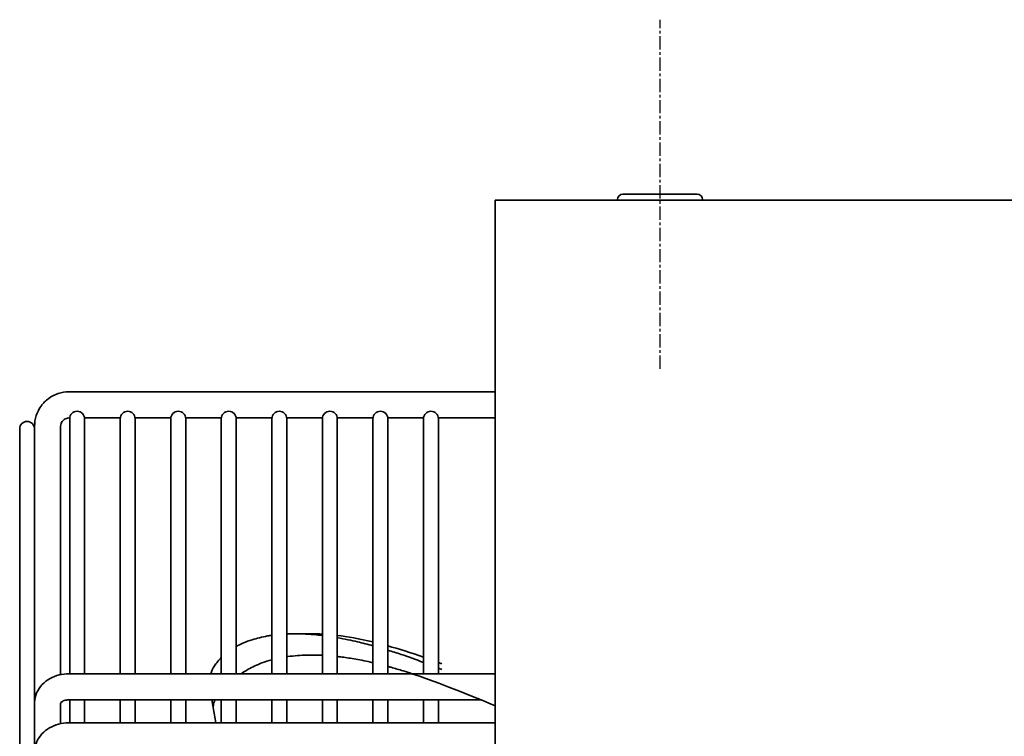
# Model space of a CAD drawing. Extents: x 1965 to 12366, y 538 to 8452.
# Tile 17 of 33: x 8793 to 8978, y 2919 to 3054. Entities that reach past the tile are written whole.
import ezdxf

# ---------------------------------------------------------------- set-up
doc = ezdxf.new("R2010")
doc.units = 0
doc.header["$LTSCALE"] = 2
doc.linetypes.add('CENTER', pattern=[2, 1.25, -0.25, 0.25, -0.25])
doc.layers.add('CENTER', color=1, linetype='CENTER')
doc.layers.add('Visible', color=7, linetype='CONTINUOUS', lineweight=35)

msp = doc.modelspace()

# ---------------------------------------------------------------- linework, layer by layer
at = {"layer": 'CENTER'}
msp.add_line((8913.49, 2987.99), (8913.49, 3053.59), dxfattribs=at)
at = {"layer": 'Visible'}
for p, q in [((8906.49, 3020.79), (8920.49, 3020.79)), ((9463.99, 3019.69), (8882.49, 3019.69)), ((8882.49, 3019.69), (8882.49, 2460.69)), ((8905.49, 3019.69), (8905.49, 3019.79)), ((8921.49, 3019.69), (8921.49, 3019.79)), ((8802.39, 2983.64), (8882.49, 2983.64)), ((8802.39, 2978.74), (8802.55, 2978.74)), ((8802.54, 2978.59), (8802.54, 2930.68)), ((8805.34, 2978.74), (8812.05, 2978.74)), ((8805.34, 2930.68), (8805.34, 2978.59)), ((8812.04, 2978.59), (8812.04, 2930.68)), ((8814.84, 2978.74), (8821.55, 2978.74)), ((8814.84, 2930.68), (8814.84, 2978.59)), ((8821.54, 2978.59), (8821.54, 2930.68)), ((8824.34, 2978.74), (8831.05, 2978.74)), ((8824.34, 2930.68), (8824.34, 2978.59)), ((8831.04, 2978.59), (8831.04, 2930.68)), ((8833.84, 2978.74), (8840.55, 2978.74)), ((8833.84, 2930.68), (8833.84, 2978.59)), ((8840.54, 2978.59), (8840.54, 2930.68)), ((8843.34, 2978.74), (8850.05, 2978.74)), ((8843.34, 2930.68), (8843.34, 2978.59)), ((8850.04, 2978.59), (8850.04, 2930.68)), ((8852.84, 2978.74), (8859.55, 2978.74)), ((8852.84, 2930.68), (8852.84, 2978.59)), ((8859.54, 2978.59), (8859.54, 2930.68)), ((8862.34, 2978.74), (8869.05, 2978.74)), ((8862.34, 2930.68), (8862.34, 2978.59)), ((8869.04, 2978.59), (8869.04, 2930.68)), ((8871.84, 2978.74), (8882.49, 2978.74)), ((8871.84, 2930.68), (8871.84, 2978.59)), ((8793.14, 2976.69), (8793.14, 2482.69)), ((8795.94, 2976.69), (8795.94, 2977.2)), ((8795.94, 2925.15), (8795.94, 2976.69)), ((8800.84, 2930.52), (8800.84, 2977.2)), ((8848.05, 2938.19), (8844.94, 2938.19)), ((8882.49, 2930.68), (8802.39, 2930.68)), ((8879.81, 2925.78), (8802.39, 2925.78)), ((8802.54, 2925.78), (8802.54, 2921.44)), ((8805.34, 2921.44), (8805.34, 2925.78)), ((8812.04, 2925.78), (8812.04, 2921.44)), ((8814.84, 2921.44), (8814.84, 2925.78)), ((8821.54, 2925.78), (8821.54, 2921.44)), ((8824.34, 2921.44), (8824.34, 2925.78)), ((8831.04, 2925.78), (8831.04, 2921.44)), ((8833.84, 2921.44), (8833.84, 2925.78)), ((8840.54, 2925.78), (8840.54, 2921.44)), ((8843.34, 2921.44), (8843.34, 2925.78)), ((8850.04, 2925.78), (8850.04, 2921.44)), ((8852.84, 2921.44), (8852.84, 2925.78)), ((8859.54, 2925.78), (8859.54, 2921.44)), ((8862.34, 2921.44), (8862.34, 2925.78)), ((8869.04, 2925.78), (8869.04, 2921.44)), ((8871.84, 2921.44), (8871.84, 2925.78)), ((8795.94, 2925.15), (8795.94, 2923.72)), ((8800.84, 2925.14), (8800.84, 2921.28)), ((8795.94, 2915.94), (8795.94, 2923.72)), ((8802.39, 2921.44), (8882.49, 2921.44))]:
    msp.add_line(p, q, dxfattribs=at)
for centre, radius, start, end in [((8906.49, 3019.79), 1, 90, 180), ((8920.49, 3019.79), 1, 0, 90), ((8803.94, 2978.59), 1.4, 0, 180), ((8813.44, 2978.59), 1.4, 0, 180), ((8822.94, 2978.59), 1.4, 0, 180), ((8832.44, 2978.59), 1.4, 0, 180), ((8841.94, 2978.59), 1.4, 0, 180), ((8851.44, 2978.59), 1.4, 0, 180), ((8860.94, 2978.59), 1.4, 0, 180), ((8870.44, 2978.59), 1.4, 0, 180), ((8794.54, 2976.69), 1.4, 0, 180)]:
    msp.add_arc(centre, radius, start, end, dxfattribs=at)
for points, knots in [([(8795.94, 2977.2), (8795.94, 2977.88), (8796.05, 2978.55), (8796.47, 2979.83), (8796.78, 2980.44), (8797.58, 2981.53), (8798.06, 2982.01), (8799.15, 2982.8), (8799.76, 2983.11), (8801.05, 2983.53), (8801.72, 2983.64), (8802.39, 2983.64)], [3.141593, 3.141593, 3.141593, 3.141593, 3.455752, 3.455752, 3.769911, 3.769911, 4.08407, 4.08407, 4.39823, 4.39823, 4.712389, 4.712389, 4.712389, 4.712389]), ([(8800.84, 2977.2), (8800.84, 2977.36), (8800.87, 2977.52), (8800.97, 2977.82), (8801.04, 2977.97), (8801.23, 2978.23), (8801.35, 2978.34), (8801.61, 2978.53), (8801.76, 2978.61), (8802.07, 2978.71), (8802.23, 2978.74), (8802.39, 2978.74)], [3.141593, 3.141593, 3.141593, 3.141593, 3.455752, 3.455752, 3.769911, 3.769911, 4.08407, 4.08407, 4.39823, 4.39823, 4.712389, 4.712389, 4.712389, 4.712389]), ([(8840.54, 2937.89), (8840.27, 2937.85), (8840.01, 2937.81), (8838.75, 2937.59), (8837.69, 2937.33), (8835.65, 2936.69), (8834.65, 2936.23), (8833.84, 2935.78)], [-4.524705, -4.524705, -4.524705, -4.524705, -4.404724, -4.404724, -3.953258, -3.953258, -3.328804, -3.328804, -3.328804, -3.328804]), ([(8850.04, 2937.85), (8849.52, 2937.91), (8849, 2937.97), (8847.74, 2938.09), (8847.03, 2938.13), (8845.35, 2938.2), (8844.33, 2938.2), (8843.34, 2938.15)], [-5.8629736, -5.8629736, -5.8629736, -5.8629736, -5.6527446, -5.6527446, -5.3495898, -5.3495898, -4.9312221, -4.9312221, -4.9312221, -4.9312221]), ([(8859.55, 2935.93), (8858.55, 2936.2), (8857.58, 2936.45), (8855.51, 2936.93), (8854.21, 2937.2), (8852.84, 2937.44)], [-7.315632, -7.315632, -7.315632, -7.315632, -6.823626, -6.823626, -6.244946, -6.244946, -6.244946, -6.244946]), ([(8869.04, 2932.8), (8867.61, 2933.34), (8866.2, 2933.84), (8863.97, 2934.59), (8863.15, 2934.85), (8862.35, 2935.1)], [-8.770741, -8.770741, -8.770741, -8.770741, -8.145871, -8.145871, -7.7669, -7.7669, -7.7669, -7.7669]), ([(8831.04, 2933.71), (8830.54, 2933.21), (8830.11, 2932.67), (8829.44, 2931.65), (8829.21, 2931.19), (8829.04, 2930.68)], [-2.341999, -2.341999, -2.341999, -2.341999, -1.673984, -1.673984, -1.06855, -1.06855, -1.06855, -1.06855]), ([(8834.77, 2930.68), (8835.2, 2930.97), (8835.64, 2931.24), (8836.11, 2931.51), (8836.5, 2931.73), (8836.91, 2931.94), (8837.36, 2932.15), (8837.77, 2932.34), (8838.21, 2932.53), (8838.67, 2932.7), (8839.26, 2932.92), (8839.89, 2933.12), (8840.54, 2933.29)], [0.3097763, 0.3097763, 0.3097763, 0.3097763, 0.3986873, 0.3986873, 0.3986873, 0.4705114, 0.4705114, 0.4705114, 0.5358259, 0.5358259, 0.5358259, 0.6190313, 0.6190313, 0.6190313, 0.6190313]), ([(8843.34, 2933.86), (8843.42, 2933.87), (8843.49, 2933.88), (8843.57, 2933.89), (8844.15, 2933.97), (8844.74, 2934.04), (8845.35, 2934.08), (8846.56, 2934.18), (8847.8, 2934.21), (8849.08, 2934.18), (8849.37, 2934.17), (8849.66, 2934.16), (8849.95, 2934.14), (8849.98, 2934.14), (8850.01, 2934.14), (8850.04, 2934.14)], [0.7327167, 0.7327167, 0.7327167, 0.7327167, 0.7415339, 0.7415339, 0.7415339, 0.8101032, 0.8101032, 0.8101032, 0.9472419, 0.9472419, 0.9472419, 0.9782573, 0.9782573, 0.9782573, 0.9814548, 0.9814548, 0.9814548, 0.9814548]), ([(8852.84, 2933.91), (8853.05, 2933.89), (8853.65, 2933.82), (8854.66, 2933.68), (8855.97, 2933.47), (8857.44, 2933.21), (8858.66, 2932.95), (8859.39, 2932.79), (8859.54, 2932.75)], [0.1861219, 0.1861219, 0.1861219, 0.1861219, 0.2307692, 0.3076923, 0.3846154, 0.4615385, 0.5384615, 0.5582167, 0.5582167, 0.5582167, 0.5582167]), ([(8862.34, 2932.04), (8862.54, 2931.99), (8863.45, 2931.74), (8864.92, 2931.31), (8866.3, 2930.86), (8866.87, 2930.68), (8870.94, 2929.34), (8876.15, 2927.33), (8882.49, 2924.66)], [0.6703483, 0.6703483, 0.6703483, 0.6703483, 0.6923077, 0.7692308, 0.8193654, 0.8193654, 0.8193654, 1.1786756, 1.1786756, 1.1786756, 1.1786756]), ([(8871.84, 2932.78), (8871.99, 2932.72), (8872.14, 2932.66), (8872.36, 2932.58), (8872.43, 2932.55), (8872.49, 2932.53)], [7.79695843, 7.79695843, 7.79695843, 7.79695843, 7.83103903, 7.83103903, 7.8459744, 7.8459744, 7.8459744, 7.8459744]), ([(8802.39, 2930.68), (8801.78, 2930.68), (8801.16, 2930.6), (8799.97, 2930.3), (8799.39, 2930.08), (8798.31, 2929.48), (8797.81, 2929.1), (8796.94, 2928.18), (8796.58, 2927.65), (8796.11, 2926.52), (8795.97, 2925.94), (8795.95, 2925.28), (8795.94, 2925.21), (8795.94, 2925.15)], [1.570796, 1.570796, 1.570796, 1.570796, 1.884956, 1.884956, 2.199115, 2.199115, 2.513274, 2.513274, 2.827433, 2.827433, 3.108926, 3.108926, 3.141593, 3.141593, 3.141593, 3.141593]), ([(8802.39, 2925.78), (8802.24, 2925.78), (8802.08, 2925.76), (8801.78, 2925.71), (8801.64, 2925.67), (8801.39, 2925.58), (8801.28, 2925.53), (8801.1, 2925.42), (8801.03, 2925.36), (8800.92, 2925.26), (8800.88, 2925.21), (8800.85, 2925.15), (8800.84, 2925.13), (8800.84, 2925.13)], [1.570796, 1.570796, 1.570796, 1.570796, 1.794243, 1.794243, 2.016576, 2.016576, 2.237154, 2.237154, 2.460831, 2.460831, 2.705343, 2.705343, 2.963847, 2.963847, 2.963847, 2.963847]), ([(8829.52, 2924.45), (8829.46, 2924.83), (8829.37, 2925.29), (8829.29, 2925.71), (8829.27, 2925.78)], [0.0003706, 0.0003706, 0.0003706, 0.0003706, 0.3333333, 0.3988541, 0.3988541, 0.3988541, 0.3988541]), ([(8795.94, 2915.94), (8795.94, 2916.49), (8796.04, 2917.04), (8796.41, 2918.09), (8796.69, 2918.59), (8797.42, 2919.5), (8797.87, 2919.92), (8798.88, 2920.6), (8799.44, 2920.87), (8800.61, 2921.26), (8801.22, 2921.38), (8802.02, 2921.44), (8802.21, 2921.44), (8802.39, 2921.44)], [3.141593, 3.141593, 3.141593, 3.141593, 3.406074, 3.406074, 3.682075, 3.682075, 3.98782, 3.98782, 4.301979, 4.301979, 4.616139, 4.616139, 4.712389, 4.712389, 4.712389, 4.712389])]:
    msp.add_open_spline(points, degree=3, knots=knots, dxfattribs=at)
for points in [[(8848.05, 2938.19), (8848.7, 2938.19), (8849.37, 2938.17), (8850.04, 2938.13)], [(8852.84, 2937.88), (8854.74, 2937.65), (8856.96, 2937.27), (8859.54, 2936.64)], [(8862.35, 2935.91), (8864.37, 2935.35), (8866.6, 2934.65), (8869.05, 2933.79)], [(8872.49, 2931.44), (8872.28, 2931.53), (8872.06, 2931.62), (8871.84, 2931.7)], [(8829.53, 2924.32), (8829.45, 2924.79), (8829.36, 2925.28), (8829.26, 2925.78)], [(8829.85, 2925.78), (8829.84, 2925.75), (8829.83, 2925.73), (8829.82, 2925.7)], [(8829.55, 2924.69), (8829.54, 2924.61), (8829.53, 2924.53), (8829.52, 2924.45)], [(8829.99, 2921.44), (8829.84, 2922.42), (8829.69, 2923.37), (8829.53, 2924.31)], [(8829.82, 2925.7), (8829.69, 2925.37), (8829.59, 2925.03), (8829.55, 2924.69)]]:
    msp.add_open_spline(points, degree=3, dxfattribs=at)

doc.saveas('drawing.dxf')
